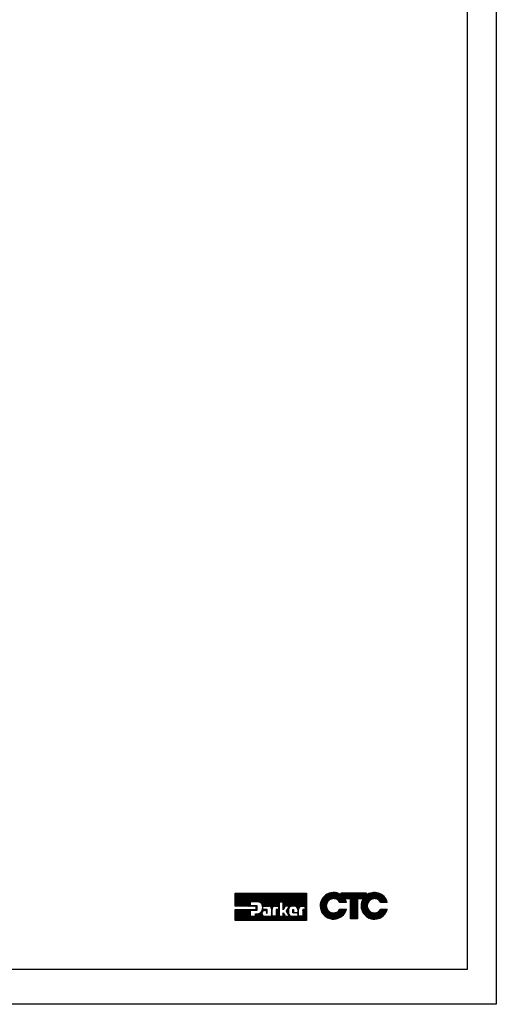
# Model space of a CAD drawing. Extents: x 4 to 74.2, y -80.9 to 9.5.
# Tile 10 of 50: x 64.8 to 74.2, y -80.9 to -61.5. Entities that reach past the tile are written whole.
import ezdxf

# ---------------------------------------------------------------- set-up
doc = ezdxf.new("R2010")
doc.units = 0
doc.header["$LTSCALE"] = 1.87
doc.header["$MEASUREMENT"] = 0
doc.layers.get('0').update_dxf_attribs({"linetype": 'CONTINUOUS'})
doc.layers.add('prod', color=6, linetype='CONTINUOUS')
doc.layers.add('UNIT', color=7, linetype='CONTINUOUS')

msp = doc.modelspace()

# ---------------------------------------------------------------- linework, layer by layer
at = {"linetype": 'Continuous'}
for p, q in [((73.68, -80.228), (73.68, -52.189)), ((39.68, -80.228), (73.68, -80.228))]:
    msp.add_line(p, q, dxfattribs=at)
at = {"layer": 'prod', "flags": 128}
msp.add_lwpolyline([(4.047, 9.547), (74.248, 9.547), (74.248, -80.919), (4.047, -80.919)], close=True, dxfattribs=at)
at = {"layer": 'UNIT'}
for p, q in [((69.088, -78.981), (69.343, -78.726)), ((69.088, -78.971), (69.333, -78.726)), ((69.088, -78.962), (69.324, -78.726)), ((69.088, -78.952), (69.314, -78.726)), ((69.088, -78.943), (69.305, -78.726)), ((69.088, -78.933), (69.295, -78.726)), ((69.088, -78.923), (69.285, -78.726)), ((69.088, -78.914), (69.276, -78.726)), ((69.088, -78.904), (69.266, -78.726)), ((69.088, -78.895), (69.257, -78.726)), ((69.088, -78.885), (69.247, -78.726)), ((69.088, -78.876), (69.238, -78.726)), ((69.088, -78.866), (69.228, -78.726)), ((69.088, -78.856), (69.218, -78.726)), ((69.088, -78.847), (69.209, -78.726)), ((69.088, -78.837), (69.199, -78.726)), ((69.088, -78.828), (69.19, -78.726)), ((69.088, -78.818), (69.18, -78.726)), ((69.088, -78.808), (69.171, -78.726)), ((69.088, -78.799), (69.161, -78.726)), ((69.088, -78.789), (69.151, -78.726)), ((69.088, -78.78), (69.142, -78.726)), ((69.088, -78.77), (69.132, -78.726)), ((69.088, -78.761), (69.123, -78.726)), ((69.088, -78.751), (69.113, -78.726)), ((69.088, -78.741), (69.104, -78.726)), ((69.088, -78.732), (69.094, -78.726)), ((69.088, -78.985), (69.088, -78.726)), ((69.088, -78.726), (70.501, -78.726)), ((69.093, -78.985), (69.353, -78.726)), ((69.102, -78.985), (69.362, -78.726)), ((69.112, -78.985), (69.372, -78.726)), ((69.121, -78.985), (69.381, -78.726)), ((69.131, -78.985), (69.391, -78.726)), ((69.141, -78.985), (69.4, -78.726)), ((69.15, -78.985), (69.41, -78.726)), ((69.16, -78.985), (69.42, -78.726)), ((69.169, -78.985), (69.429, -78.726)), ((69.179, -78.985), (69.439, -78.726)), ((69.188, -78.985), (69.448, -78.726)), ((69.198, -78.985), (69.458, -78.726)), ((69.208, -78.985), (69.467, -78.726)), ((69.217, -78.985), (69.477, -78.726)), ((69.227, -78.985), (69.487, -78.726)), ((69.236, -78.985), (69.496, -78.726)), ((69.246, -78.985), (69.506, -78.726)), ((69.256, -78.985), (69.515, -78.726)), ((69.265, -78.985), (69.525, -78.726)), ((69.275, -78.985), (69.534, -78.726)), ((69.284, -78.985), (69.544, -78.726)), ((69.294, -78.985), (69.554, -78.726)), ((69.39, -78.899), (69.563, -78.726)), ((69.4, -78.899), (69.573, -78.726)), ((69.409, -78.899), (69.582, -78.726)), ((69.419, -78.899), (69.592, -78.726)), ((69.428, -78.899), (69.601, -78.726)), ((69.438, -78.899), (69.611, -78.726)), ((69.447, -78.899), (69.621, -78.726)), ((69.457, -78.899), (69.63, -78.726)), ((69.467, -78.899), (69.64, -78.726)), ((69.476, -78.899), (69.649, -78.726)), ((69.486, -78.899), (69.659, -78.726)), ((69.495, -78.899), (69.668, -78.726)), ((69.505, -78.899), (69.678, -78.726)), ((69.514, -78.899), (69.688, -78.726)), ((69.524, -78.899), (69.697, -78.726)), ((69.534, -78.899), (69.707, -78.726)), ((69.542, -78.9), (69.716, -78.726)), ((69.551, -78.901), (69.726, -78.726)), ((69.559, -78.902), (69.735, -78.726)), ((69.566, -78.904), (69.745, -78.726)), ((69.573, -78.907), (69.755, -78.726)), ((69.579, -78.91), (69.764, -78.726)), ((69.586, -78.913), (69.774, -78.726)), ((69.591, -78.918), (69.783, -78.726)), ((69.596, -78.922), (69.793, -78.726)), ((69.601, -78.927), (69.802, -78.726)), ((69.607, -78.931), (69.812, -78.726)), ((69.61, -78.937), (69.822, -78.726)), ((69.614, -78.943), (69.831, -78.726)), ((69.618, -78.949), (69.841, -78.726)), ((69.621, -78.955), (69.85, -78.726)), ((69.624, -78.962), (69.86, -78.726)), ((69.626, -78.969), (69.87, -78.726)), ((69.628, -78.977), (69.879, -78.726)), ((69.63, -78.984), (69.889, -78.726)), ((69.632, -78.992), (69.898, -78.726)), ((69.648, -78.985), (69.908, -78.726)), ((69.658, -78.985), (69.917, -78.726)), ((69.667, -78.985), (69.927, -78.726)), ((69.677, -78.985), (69.937, -78.726)), ((69.686, -78.985), (69.946, -78.726)), ((69.696, -78.985), (69.956, -78.726)), ((69.706, -78.985), (69.965, -78.726)), ((69.715, -78.985), (69.975, -78.726)), ((69.725, -78.985), (69.984, -78.726)), ((69.734, -78.985), (69.994, -78.726)), ((69.744, -78.985), (70.004, -78.726)), ((69.753, -78.985), (70.013, -78.726)), ((69.761, -78.987), (70.023, -78.726)), ((69.769, -78.989), (70.032, -78.726)), ((69.776, -78.991), (70.042, -78.726)), ((69.782, -78.995), (70.051, -78.726)), ((69.788, -78.999), (70.061, -78.726)), ((69.793, -79.004), (70.071, -78.726)), ((69.796, -79.009), (70.08, -78.726)), ((69.8, -79.015), (70.09, -78.726)), ((69.803, -79.022), (70.099, -78.726)), ((69.804, -79.03), (70.109, -78.726)), ((69.855, -78.989), (70.118, -78.726)), ((69.867, -78.987), (70.128, -78.726)), ((69.962, -78.902), (70.138, -78.726)), ((69.971, -78.902), (70.147, -78.726)), ((69.981, -78.902), (70.157, -78.726)), ((69.99, -78.902), (70.166, -78.726)), ((70, -78.902), (70.176, -78.726)), ((70.009, -78.902), (70.185, -78.726)), ((70.019, -78.902), (70.195, -78.726)), ((70.029, -78.902), (70.205, -78.726)), ((70.038, -78.902), (70.214, -78.726)), ((70.039, -79.015), (70.329, -78.726)), ((70.039, -79.006), (70.32, -78.726)), ((70.039, -78.996), (70.31, -78.726)), ((70.039, -78.987), (70.3, -78.726)), ((70.039, -78.977), (70.291, -78.726)), ((70.039, -78.968), (70.281, -78.726)), ((70.039, -78.958), (70.272, -78.726)), ((70.039, -78.948), (70.262, -78.726)), ((70.039, -78.939), (70.252, -78.726)), ((70.039, -78.929), (70.243, -78.726)), ((70.039, -78.92), (70.233, -78.726)), ((70.039, -78.91), (70.224, -78.726)), ((70.079, -78.985), (70.339, -78.726)), ((70.088, -78.985), (70.348, -78.726)), ((70.098, -78.985), (70.358, -78.726)), ((70.108, -78.985), (70.367, -78.726)), ((70.117, -78.985), (70.377, -78.726)), ((70.127, -78.985), (70.387, -78.726)), ((70.136, -78.985), (70.396, -78.726)), ((70.137, -79.023), (70.434, -78.726)), ((70.146, -78.985), (70.406, -78.726)), ((70.152, -78.999), (70.425, -78.726)), ((70.156, -78.985), (70.415, -78.726)), ((70.178, -78.992), (70.444, -78.726)), ((70.192, -78.987), (70.454, -78.726)), ((70.204, -78.984), (70.463, -78.726)), ((70.215, -78.984), (70.473, -78.726)), ((70.224, -78.984), (70.482, -78.726)), ((70.234, -78.984), (70.492, -78.726)), ((70.244, -78.984), (70.501, -78.726)), ((70.253, -78.984), (70.501, -78.735)), ((70.263, -78.984), (70.501, -78.745)), ((70.271, -78.985), (70.501, -78.754)), ((70.279, -78.987), (70.501, -78.764)), ((70.287, -78.988), (70.501, -78.774)), ((70.292, -78.992), (70.501, -78.783)), ((70.298, -78.996), (70.501, -78.793)), ((70.304, -79), (70.501, -78.802)), ((70.309, -79.004), (70.501, -78.812)), ((70.313, -79.01), (70.501, -78.821)), ((70.317, -79.015), (70.501, -78.831)), ((70.321, -79.021), (70.501, -78.841)), ((70.324, -79.028), (70.501, -78.85)), ((70.325, -79.036), (70.501, -78.86)), ((70.381, -78.99), (70.501, -78.869)), ((70.393, -78.988), (70.501, -78.879)), ((70.501, -78.726), (70.501, -79.268)), ((70.77, -78.997), (71.054, -78.713)), ((70.77, -78.99), (71.047, -78.713)), ((70.77, -78.983), (71.04, -78.713)), ((70.77, -78.977), (71.033, -78.713)), ((70.77, -78.97), (71.027, -78.713)), ((70.77, -78.963), (71.02, -78.713)), ((70.77, -78.957), (71.013, -78.713)), ((70.771, -79.003), (71.059, -78.714)), ((70.771, -78.949), (71.006, -78.714)), ((70.772, -79.008), (71.065, -78.715)), ((70.772, -78.941), (70.998, -78.715)), ((70.773, -79.014), (71.071, -78.716)), ((70.773, -78.933), (70.99, -78.717)), ((70.774, -79.02), (71.076, -78.717)), ((70.775, -79.025), (71.082, -78.718)), ((70.775, -78.925), (70.982, -78.718)), ((70.776, -78.917), (70.974, -78.72)), ((70.776, -79.031), (70.933, -78.874)), ((70.778, -78.909), (70.965, -78.721)), ((70.781, -78.899), (70.956, -78.724)), ((70.785, -78.888), (70.945, -78.728)), ((70.789, -78.878), (70.934, -78.732)), ((70.792, -78.867), (70.924, -78.736)), ((70.8, -78.853), (70.91, -78.743)), ((70.809, -78.837), (70.894, -78.753)), ((70.824, -78.816), (70.873, -78.766)), ((70.935, -78.872), (71.088, -78.719)), ((70.961, -78.853), (71.094, -78.72)), ((70.973, -78.847), (71.099, -78.721)), ((70.985, -78.842), (71.104, -78.723)), ((70.995, -78.839), (71.109, -78.725)), ((71.003, -78.837), (71.114, -78.726)), ((71.011, -78.836), (71.119, -78.728)), ((71.02, -78.834), (71.124, -78.73)), ((71.026, -78.834), (71.129, -78.732)), ((71.033, -78.834), (71.134, -78.734)), ((71.039, -78.835), (71.139, -78.735)), ((71.046, -78.835), (71.143, -78.737)), ((71.052, -78.835), (71.148, -78.74)), ((71.058, -78.836), (71.152, -78.742)), ((71.063, -78.838), (71.156, -78.745)), ((71.068, -78.839), (71.16, -78.747)), ((71.073, -78.841), (71.165, -78.75)), ((71.079, -78.842), (71.169, -78.752)), ((71.084, -78.844), (71.173, -78.754)), ((71.089, -78.846), (71.177, -78.757)), ((71.093, -78.848), (71.182, -78.759)), ((71.097, -78.851), (71.23, -78.718)), ((71.101, -78.853), (71.237, -78.718)), ((71.106, -78.855), (71.243, -78.718)), ((71.11, -78.858), (71.25, -78.718)), ((71.114, -78.86), (71.257, -78.718)), ((71.118, -78.863), (71.263, -78.718)), ((71.121, -78.866), (71.27, -78.718)), ((71.125, -78.87), (71.277, -78.718)), ((71.128, -78.873), (71.284, -78.718)), ((71.132, -78.876), (71.29, -78.718)), ((71.135, -78.879), (71.297, -78.718)), ((71.139, -78.882), (71.304, -78.718)), ((71.142, -78.886), (71.31, -78.718)), ((71.144, -78.89), (71.317, -78.718)), ((71.147, -78.894), (71.324, -78.718)), ((71.15, -78.898), (71.33, -78.718)), ((71.152, -78.902), (71.337, -78.718)), ((71.155, -78.906), (71.344, -78.718)), ((71.159, -78.909), (71.351, -78.718)), ((71.166, -78.909), (71.357, -78.718)), ((71.173, -78.909), (71.364, -78.718)), ((71.179, -78.909), (71.371, -78.718)), ((71.182, -78.719), (71.183, -78.718)), ((71.182, -78.726), (71.19, -78.718)), ((71.182, -78.759), (71.223, -78.718)), ((71.182, -78.752), (71.217, -78.718)), ((71.182, -78.746), (71.21, -78.718)), ((71.182, -78.739), (71.203, -78.718)), ((71.182, -78.732), (71.197, -78.718)), ((71.182, -78.759), (71.182, -78.718)), ((71.182, -78.718), (71.675, -78.718)), ((71.186, -78.909), (71.377, -78.718)), ((71.193, -78.909), (71.259, -78.843)), ((71.199, -78.909), (71.261, -78.847)), ((71.206, -78.909), (71.263, -78.852)), ((71.213, -78.909), (71.266, -78.856)), ((71.219, -78.909), (71.268, -78.86)), ((71.226, -78.909), (71.27, -78.865)), ((71.233, -78.909), (71.272, -78.87)), ((71.239, -78.909), (71.274, -78.874)), ((71.246, -78.909), (71.276, -78.879)), ((71.365, -78.841), (71.258, -78.841)), ((71.26, -78.841), (71.384, -78.718)), ((71.267, -78.841), (71.391, -78.718)), ((71.274, -78.841), (71.397, -78.718)), ((71.28, -78.841), (71.404, -78.718)), ((71.287, -78.841), (71.411, -78.718)), ((71.294, -78.841), (71.417, -78.718)), ((71.3, -78.841), (71.424, -78.718)), ((71.307, -78.841), (71.431, -78.718)), ((71.314, -78.841), (71.438, -78.718)), ((71.32, -78.841), (71.444, -78.718)), ((71.327, -78.841), (71.451, -78.718)), ((71.334, -78.841), (71.458, -78.718)), ((71.34, -78.841), (71.464, -78.718)), ((71.347, -78.841), (71.471, -78.718)), ((71.354, -78.841), (71.478, -78.718)), ((71.361, -78.841), (71.484, -78.718)), ((71.365, -78.985), (71.632, -78.718)), ((71.365, -78.978), (71.625, -78.718)), ((71.365, -78.971), (71.618, -78.718)), ((71.365, -78.965), (71.612, -78.718)), ((71.365, -78.958), (71.605, -78.718)), ((71.365, -78.951), (71.598, -78.718)), ((71.365, -78.945), (71.592, -78.718)), ((71.365, -78.938), (71.585, -78.718)), ((71.365, -78.931), (71.578, -78.718)), ((71.365, -78.924), (71.571, -78.718)), ((71.365, -78.918), (71.565, -78.718)), ((71.365, -78.911), (71.558, -78.718)), ((71.365, -78.904), (71.551, -78.718)), ((71.365, -78.898), (71.545, -78.718)), ((71.365, -78.891), (71.538, -78.718)), ((71.365, -78.884), (71.531, -78.718)), ((71.365, -78.878), (71.525, -78.718)), ((71.365, -78.871), (71.518, -78.718)), ((71.365, -78.864), (71.511, -78.718)), ((71.365, -78.857), (71.505, -78.718)), ((71.365, -78.851), (71.498, -78.718)), ((71.365, -78.844), (71.491, -78.718)), ((71.365, -79.233), (71.365, -78.841)), ((71.365, -78.991), (71.508, -78.848)), ((71.365, -78.998), (71.508, -78.855)), ((71.365, -79.005), (71.508, -78.861)), ((71.365, -79.011), (71.508, -78.868)), ((71.365, -79.018), (71.508, -78.875)), ((71.365, -79.025), (71.508, -78.881)), ((71.508, -78.841), (71.508, -79.233)), ((71.614, -78.841), (71.508, -78.841)), ((71.515, -78.841), (71.638, -78.718)), ((71.521, -78.841), (71.645, -78.718)), ((71.528, -78.841), (71.652, -78.718)), ((71.535, -78.841), (71.659, -78.718)), ((71.541, -78.841), (71.665, -78.718)), ((71.548, -78.841), (71.672, -78.718)), ((71.555, -78.841), (71.675, -78.722)), ((71.561, -78.841), (71.675, -78.728)), ((71.568, -78.841), (71.675, -78.735)), ((71.575, -78.841), (71.675, -78.742)), ((71.577, -78.973), (71.838, -78.712)), ((71.578, -78.985), (71.85, -78.713)), ((71.578, -78.979), (71.844, -78.713)), ((71.578, -78.966), (71.831, -78.713)), ((71.578, -78.958), (71.823, -78.714)), ((71.579, -78.998), (71.863, -78.714)), ((71.579, -78.992), (71.857, -78.714)), ((71.579, -78.951), (71.816, -78.714)), ((71.579, -79.004), (71.869, -78.715)), ((71.58, -79.01), (71.875, -78.715)), ((71.58, -78.943), (71.808, -78.715)), ((71.581, -79.016), (71.881, -78.716)), ((71.581, -78.936), (71.801, -78.716)), ((71.582, -79.022), (71.887, -78.717)), ((71.582, -78.928), (71.793, -78.717)), ((71.582, -78.841), (71.675, -78.748)), ((71.583, -79.027), (71.892, -78.718)), ((71.584, -78.92), (71.784, -78.719)), ((71.586, -78.91), (71.775, -78.721)), ((71.588, -78.841), (71.675, -78.755)), ((71.589, -78.901), (71.766, -78.724)), ((71.591, -78.892), (71.757, -78.726)), ((71.594, -78.882), (71.747, -78.73)), ((71.595, -78.841), (71.675, -78.762)), ((71.6, -78.87), (71.734, -78.735)), ((71.602, -78.841), (71.675, -78.769)), ((71.606, -78.857), (71.722, -78.741)), ((71.608, -78.841), (71.688, -78.762)), ((71.613, -78.844), (71.709, -78.748)), ((71.675, -78.718), (71.675, -78.771)), ((71.751, -78.866), (71.898, -78.72)), ((71.773, -78.851), (71.903, -78.721)), ((71.785, -78.846), (71.908, -78.722)), ((71.797, -78.84), (71.914, -78.724)), ((71.805, -78.839), (71.919, -78.725)), ((71.814, -78.837), (71.924, -78.726)), ((71.822, -78.835), (71.929, -78.728)), ((71.83, -78.834), (71.934, -78.73)), ((71.837, -78.834), (71.938, -78.732)), ((71.843, -78.834), (71.943, -78.734)), ((71.849, -78.835), (71.948, -78.736)), ((71.856, -78.835), (71.952, -78.738)), ((71.862, -78.835), (71.957, -78.74)), ((71.867, -78.837), (71.962, -78.742)), ((71.873, -78.838), (71.966, -78.745)), ((71.878, -78.84), (71.97, -78.748)), ((71.883, -78.841), (71.974, -78.75)), ((71.888, -78.843), (71.978, -78.753)), ((71.894, -78.844), (71.982, -78.755)), ((71.898, -78.846), (71.986, -78.758)), ((71.902, -78.849), (71.991, -78.761)), ((71.907, -78.851), (71.995, -78.763)), ((71.911, -78.854), (71.999, -78.766)), ((71.915, -78.856), (72.002, -78.769)), ((71.919, -78.858), (72.006, -78.772)), ((71.924, -78.861), (72.009, -78.775)), ((71.927, -78.864), (72.013, -78.778)), ((71.931, -78.867), (72.016, -78.782)), ((71.934, -78.871), (72.02, -78.785)), ((71.938, -78.874), (72.023, -78.788)), ((71.941, -78.877), (72.027, -78.791)), ((71.945, -78.88), (72.03, -78.794)), ((71.948, -78.884), (72.034, -78.798)), ((71.95, -78.888), (72.037, -78.802)), ((71.953, -78.892), (72.04, -78.805)), ((71.956, -78.896), (72.042, -78.809)), ((71.959, -78.9), (72.045, -78.813)), ((71.961, -78.903), (72.048, -78.816)), ((71.964, -78.907), (72.051, -78.82)), ((71.969, -78.909), (72.054, -78.824)), ((71.976, -78.909), (72.057, -78.828)), ((71.983, -78.909), (72.06, -78.832)), ((71.989, -78.909), (72.062, -78.836)), ((71.996, -78.909), (72.065, -78.84)), ((72.003, -78.909), (72.067, -78.845)), ((72.009, -78.909), (72.069, -78.849)), ((72.016, -78.909), (72.072, -78.853)), ((72.023, -78.909), (72.074, -78.858)), ((72.03, -78.909), (72.077, -78.862)), ((72.036, -78.909), (72.079, -78.866)), ((72.043, -78.909), (72.081, -78.871)), ((72.05, -78.909), (72.083, -78.876)), ((72.056, -78.909), (72.084, -78.881)), ((69.502, -78.985), (69.088, -78.985)), ((69.088, -79.268), (69.307, -79.048)), ((69.088, -79.258), (69.298, -79.048)), ((69.088, -79.249), (69.288, -79.048)), ((69.088, -79.239), (69.279, -79.048)), ((69.088, -79.23), (69.269, -79.048)), ((69.088, -79.22), (69.259, -79.048)), ((69.088, -79.211), (69.25, -79.048)), ((69.088, -79.201), (69.24, -79.048)), ((69.088, -79.191), (69.231, -79.048)), ((69.088, -79.182), (69.221, -79.048)), ((69.088, -79.172), (69.212, -79.048)), ((69.088, -79.163), (69.202, -79.048)), ((69.088, -79.153), (69.192, -79.048)), ((69.088, -79.144), (69.183, -79.048)), ((69.088, -79.134), (69.173, -79.048)), ((69.088, -79.124), (69.164, -79.048)), ((69.088, -79.115), (69.154, -79.048)), ((69.088, -79.105), (69.145, -79.048)), ((69.088, -79.096), (69.135, -79.048)), ((69.088, -79.086), (69.125, -79.048)), ((69.088, -79.077), (69.116, -79.048)), ((69.088, -79.067), (69.106, -79.048)), ((69.088, -79.057), (69.097, -79.048)), ((69.088, -79.268), (69.088, -79.048)), ((69.088, -79.048), (69.502, -79.048)), ((69.098, -79.268), (69.317, -79.048)), ((69.107, -79.268), (69.326, -79.048)), ((69.117, -79.268), (69.336, -79.048)), ((69.126, -79.268), (69.346, -79.048)), ((69.136, -79.268), (69.355, -79.048)), ((69.146, -79.268), (69.365, -79.048)), ((69.155, -79.268), (69.374, -79.048)), ((69.165, -79.268), (69.384, -79.048)), ((69.174, -79.268), (69.394, -79.048)), ((69.184, -79.268), (69.384, -79.067)), ((69.303, -78.985), (69.384, -78.905)), ((69.313, -78.985), (69.384, -78.914)), ((69.323, -78.985), (69.384, -78.924)), ((69.332, -78.985), (69.384, -78.933)), ((69.342, -78.985), (69.384, -78.943)), ((69.351, -78.985), (69.384, -78.952)), ((69.361, -78.985), (69.384, -78.962)), ((69.37, -78.985), (69.386, -78.969)), ((69.38, -78.985), (69.396, -78.969)), ((69.384, -78.899), (69.384, -78.969)), ((69.536, -78.899), (69.384, -78.899)), ((69.384, -78.969), (69.517, -78.969)), ((69.384, -79.065), (69.384, -79.183)), ((69.517, -79.065), (69.384, -79.065)), ((69.386, -79.065), (69.403, -79.048)), ((69.39, -78.985), (69.406, -78.969)), ((69.396, -79.065), (69.413, -79.048)), ((69.399, -78.985), (69.415, -78.969)), ((69.405, -79.065), (69.422, -79.048)), ((69.409, -78.985), (69.425, -78.969)), ((69.415, -79.065), (69.432, -79.048)), ((69.418, -78.985), (69.434, -78.969)), ((69.424, -79.065), (69.441, -79.048)), ((69.428, -78.985), (69.444, -78.969)), ((69.434, -79.065), (69.451, -79.048)), ((69.437, -78.985), (69.453, -78.969)), ((69.442, -79.268), (69.66, -79.05)), ((69.444, -79.065), (69.461, -79.048)), ((69.447, -78.985), (69.463, -78.969)), ((69.453, -79.065), (69.47, -79.048)), ((69.457, -78.985), (69.473, -78.969)), ((69.463, -79.065), (69.48, -79.048)), ((69.466, -78.985), (69.482, -78.969)), ((69.472, -79.065), (69.489, -79.048)), ((69.476, -78.985), (69.492, -78.969)), ((69.482, -79.065), (69.499, -79.048)), ((69.485, -78.985), (69.501, -78.969)), ((69.491, -79.065), (69.517, -79.04)), ((69.495, -78.985), (69.511, -78.969)), ((69.501, -79.065), (69.517, -79.05)), ((69.502, -78.988), (69.517, -78.973)), ((69.502, -78.998), (69.517, -78.983)), ((69.502, -79.048), (69.502, -78.985)), ((69.502, -79.007), (69.517, -78.992)), ((69.502, -79.017), (69.517, -79.002)), ((69.502, -79.026), (69.517, -79.011)), ((69.502, -79.036), (69.517, -79.021)), ((69.502, -79.045), (69.517, -79.03)), ((69.511, -79.065), (69.517, -79.059)), ((69.517, -78.969), (69.517, -79.065)), ((69.614, -79.087), (69.65, -79.05)), ((69.624, -79.067), (69.641, -79.05)), ((69.628, -79.053), (69.639, -79.042)), ((69.631, -79.041), (69.639, -79.033)), ((69.633, -79.001), (69.639, -78.994)), ((69.633, -79.01), (69.639, -79.004)), ((69.633, -79.019), (69.639, -79.013)), ((69.633, -79.029), (69.639, -79.023)), ((69.639, -79.05), (69.639, -78.985)), ((69.639, -78.985), (69.754, -78.985)), ((69.724, -79.05), (69.639, -79.05)), ((69.649, -79.07), (69.669, -79.05)), ((69.661, -79.068), (69.679, -79.05)), ((69.673, -79.065), (69.688, -79.05)), ((69.673, -79.065), (69.71, -79.065)), ((69.683, -79.065), (69.698, -79.05)), ((69.693, -79.065), (69.708, -79.05)), ((69.702, -79.065), (69.717, -79.05)), ((69.71, -79.067), (69.724, -79.053)), ((69.71, -79.077), (69.724, -79.063)), ((69.71, -79.065), (69.71, -79.123)), ((69.71, -79.086), (69.724, -79.072)), ((69.724, -79.123), (69.724, -79.05)), ((69.806, -79.038), (69.824, -79.02)), ((69.806, -79.048), (69.821, -79.032)), ((69.806, -79.038), (69.806, -79.182)), ((69.806, -79.057), (69.82, -79.043)), ((69.806, -79.067), (69.82, -79.053)), ((69.806, -79.077), (69.82, -79.062)), ((69.806, -79.086), (69.82, -79.072)), ((69.82, -79.183), (69.82, -79.039)), ((69.873, -78.985), (69.948, -78.985)), ((69.878, -78.985), (69.959, -78.904)), ((69.887, -78.985), (69.959, -78.914)), ((69.897, -78.985), (69.959, -78.923)), ((69.902, -79.105), (69.959, -79.048)), ((69.902, -79.057), (69.909, -79.05)), ((69.902, -79.086), (69.937, -79.05)), ((69.902, -79.067), (69.918, -79.05)), ((69.902, -79.095), (69.947, -79.05)), ((69.902, -79.076), (69.928, -79.05)), ((69.902, -79.05), (69.902, -79.183)), ((69.948, -79.05), (69.902, -79.05)), ((69.902, -79.115), (69.959, -79.057)), ((69.902, -79.124), (69.959, -79.067)), ((69.902, -79.134), (69.959, -79.076)), ((69.907, -78.985), (69.959, -78.933)), ((69.916, -78.985), (69.959, -78.942)), ((69.926, -78.985), (69.959, -78.952)), ((69.935, -78.985), (69.959, -78.961)), ((69.945, -78.985), (69.959, -78.971)), ((69.948, -78.992), (69.959, -78.981)), ((69.948, -78.985), (69.948, -79.05)), ((69.948, -79.001), (69.959, -78.99)), ((69.948, -79.011), (69.959, -79)), ((69.948, -79.021), (69.959, -79.009)), ((69.948, -79.03), (69.959, -79.019)), ((69.948, -79.04), (69.959, -79.028)), ((69.948, -79.049), (69.959, -79.038)), ((69.959, -78.902), (69.959, -79.183)), ((70.039, -78.902), (69.959, -78.902)), ((70.039, -79.053), (70.039, -78.902)), ((70.075, -78.985), (70.039, -79.053)), ((70.039, -79.025), (70.071, -78.994)), ((70.039, -79.035), (70.06, -79.014)), ((70.039, -79.044), (70.049, -79.034)), ((70.16, -78.985), (70.075, -78.985)), ((70.101, -79.082), (70.16, -78.985)), ((70.103, -79.085), (70.143, -79.045)), ((70.107, -79.091), (70.143, -79.056)), ((70.108, -79.071), (70.146, -79.034)), ((70.111, -79.097), (70.143, -79.065)), ((70.114, -79.103), (70.143, -79.075)), ((70.123, -79.047), (70.152, -79.018)), ((70.143, -79.049), (70.143, -79.113)), ((70.262, -78.984), (70.222, -78.984)), ((70.231, -79.053), (70.239, -79.046)), ((70.231, -79.116), (70.231, -79.046)), ((70.231, -79.046), (70.244, -79.046)), ((70.231, -79.063), (70.244, -79.05)), ((70.231, -79.072), (70.244, -79.059)), ((70.231, -79.082), (70.244, -79.069)), ((70.244, -79.046), (70.244, -79.107)), ((70.327, -79.044), (70.347, -79.024)), ((70.328, -79.052), (70.344, -79.036)), ((70.328, -79.062), (70.342, -79.048)), ((70.328, -79.05), (70.328, -79.107)), ((70.328, -79.071), (70.342, -79.057)), ((70.328, -79.081), (70.342, -79.067)), ((70.328, -79.09), (70.342, -79.076)), ((70.342, -79.183), (70.342, -79.047)), ((70.403, -78.985), (70.47, -78.985)), ((70.404, -78.985), (70.501, -78.889)), ((70.414, -78.985), (70.501, -78.898)), ((70.424, -78.985), (70.501, -78.908)), ((70.425, -79.099), (70.501, -79.023)), ((70.425, -79.108), (70.501, -79.032)), ((70.425, -79.118), (70.501, -79.042)), ((70.425, -79.051), (70.426, -79.05)), ((70.425, -79.06), (70.435, -79.05)), ((70.425, -79.089), (70.464, -79.05)), ((70.425, -79.08), (70.454, -79.05)), ((70.425, -79.07), (70.445, -79.05)), ((70.425, -79.05), (70.425, -79.183)), ((70.47, -79.05), (70.425, -79.05)), ((70.425, -79.127), (70.501, -79.051)), ((70.425, -79.137), (70.501, -79.061)), ((70.425, -79.147), (70.501, -79.07)), ((70.433, -78.985), (70.501, -78.917)), ((70.443, -78.985), (70.501, -78.927)), ((70.452, -78.985), (70.501, -78.936)), ((70.462, -78.985), (70.501, -78.946)), ((70.47, -78.987), (70.501, -78.956)), ((70.47, -78.996), (70.501, -78.965)), ((70.47, -79.006), (70.501, -78.975)), ((70.47, -79.015), (70.501, -78.984)), ((70.47, -78.985), (70.47, -79.05)), ((70.47, -79.025), (70.501, -78.994)), ((70.47, -79.034), (70.501, -79.003)), ((70.47, -79.044), (70.501, -79.013)), ((70.777, -79.037), (70.911, -78.903)), ((70.778, -79.042), (70.904, -78.917)), ((70.78, -79.048), (70.898, -78.929)), ((70.781, -79.052), (70.896, -78.938)), ((70.783, -79.057), (70.894, -78.946)), ((70.785, -79.062), (70.892, -78.955)), ((70.787, -79.067), (70.891, -78.963)), ((70.789, -79.072), (70.891, -78.969)), ((70.79, -79.077), (70.891, -78.976)), ((70.792, -79.082), (70.891, -78.983)), ((70.794, -79.087), (70.891, -78.989)), ((70.796, -79.091), (70.892, -78.995)), ((70.799, -79.095), (70.893, -79.001)), ((70.801, -79.099), (70.895, -79.006)), ((70.804, -79.104), (70.896, -79.012)), ((70.806, -79.108), (70.897, -79.017)), ((70.809, -79.112), (70.898, -79.022)), ((70.811, -79.116), (70.901, -79.027)), ((70.814, -79.121), (70.903, -79.031)), ((70.816, -79.125), (70.905, -79.036)), ((70.819, -79.129), (70.907, -79.04)), ((70.822, -79.132), (70.909, -79.045)), ((70.825, -79.136), (70.912, -79.049)), ((70.828, -79.14), (70.914, -79.054)), ((70.831, -79.143), (70.917, -79.057)), ((70.834, -79.147), (70.92, -79.061)), ((70.837, -79.15), (70.923, -79.065)), ((70.84, -79.154), (70.926, -79.068)), ((70.843, -79.158), (70.929, -79.072)), ((70.847, -79.161), (70.932, -79.076)), ((70.977, -79.231), (71.167, -79.041)), ((70.983, -79.232), (71.174, -79.041)), ((70.989, -79.233), (71.181, -79.041)), ((70.994, -79.234), (71.188, -79.041)), ((71, -79.235), (71.194, -79.041)), ((71.006, -79.236), (71.201, -79.041)), ((71.012, -79.237), (71.208, -79.041)), ((71.019, -79.237), (71.214, -79.041)), ((71.025, -79.237), (71.221, -79.041)), ((71.032, -79.237), (71.228, -79.041)), ((71.039, -79.237), (71.234, -79.041)), ((71.046, -79.237), (71.241, -79.041)), ((71.052, -79.237), (71.248, -79.041)), ((71.06, -79.236), (71.255, -79.041)), ((71.068, -79.235), (71.261, -79.041)), ((71.076, -79.233), (71.268, -79.041)), ((71.084, -79.232), (71.275, -79.041)), ((71.092, -79.23), (71.281, -79.041)), ((71.101, -79.229), (71.285, -79.044)), ((71.111, -79.225), (71.281, -79.054)), ((71.122, -79.221), (71.278, -79.065)), ((71.132, -79.217), (71.274, -79.075)), ((71.149, -79.053), (71.161, -79.041)), ((71.286, -78.909), (71.157, -78.909)), ((71.157, -79.041), (71.286, -79.041)), ((71.253, -78.909), (71.278, -78.884)), ((71.26, -78.909), (71.28, -78.889)), ((71.266, -78.909), (71.281, -78.894)), ((71.273, -78.909), (71.283, -78.899)), ((71.28, -78.909), (71.285, -78.904)), ((71.365, -79.032), (71.508, -78.888)), ((71.365, -79.038), (71.508, -78.895)), ((71.365, -79.045), (71.508, -78.901)), ((71.365, -79.052), (71.508, -78.908)), ((71.365, -79.058), (71.508, -78.915)), ((71.365, -79.065), (71.508, -78.922)), ((71.365, -79.072), (71.508, -78.928)), ((71.365, -79.078), (71.508, -78.935)), ((71.365, -79.085), (71.508, -78.942)), ((71.365, -79.092), (71.508, -78.948)), ((71.365, -79.099), (71.508, -78.955)), ((71.365, -79.105), (71.508, -78.962)), ((71.365, -79.112), (71.508, -78.968)), ((71.365, -79.119), (71.508, -78.975)), ((71.365, -79.125), (71.508, -78.982)), ((71.365, -79.132), (71.508, -78.988)), ((71.365, -79.139), (71.508, -78.995)), ((71.365, -79.145), (71.508, -79.002)), ((71.365, -79.152), (71.508, -79.009)), ((71.365, -79.159), (71.508, -79.015)), ((71.365, -79.165), (71.508, -79.022)), ((71.365, -79.172), (71.508, -79.029)), ((71.365, -79.179), (71.508, -79.035)), ((71.365, -79.186), (71.508, -79.042)), ((71.365, -79.192), (71.508, -79.049)), ((71.365, -79.199), (71.508, -79.055)), ((71.365, -79.206), (71.508, -79.062)), ((71.365, -79.212), (71.508, -79.069)), ((71.365, -79.219), (71.508, -79.076)), ((71.585, -79.033), (71.731, -78.886)), ((71.586, -79.038), (71.717, -78.907)), ((71.587, -79.043), (71.71, -78.92)), ((71.588, -79.049), (71.706, -78.931)), ((71.59, -79.054), (71.704, -78.94)), ((71.591, -79.059), (71.702, -78.949)), ((71.593, -79.064), (71.7, -78.958)), ((71.595, -79.069), (71.699, -78.965)), ((71.597, -79.073), (71.699, -78.971)), ((71.599, -79.078), (71.699, -78.978)), ((71.601, -79.083), (71.699, -78.985)), ((71.603, -79.088), (71.699, -78.991)), ((71.605, -79.092), (71.701, -78.997)), ((71.607, -79.097), (71.702, -79.002)), ((71.61, -79.101), (71.703, -79.008)), ((71.612, -79.105), (71.704, -79.013)), ((71.615, -79.109), (71.706, -79.019)), ((71.618, -79.113), (71.707, -79.024)), ((71.62, -79.117), (71.709, -79.028)), ((71.623, -79.122), (71.712, -79.033)), ((71.625, -79.126), (71.714, -79.037)), ((71.628, -79.13), (71.716, -79.042)), ((71.631, -79.134), (71.718, -79.046)), ((71.634, -79.138), (71.72, -79.051)), ((71.637, -79.141), (71.723, -79.055)), ((71.64, -79.145), (71.726, -79.058)), ((71.643, -79.148), (71.729, -79.062)), ((71.646, -79.151), (71.732, -79.066)), ((71.65, -79.155), (71.735, -79.069)), ((71.653, -79.158), (71.738, -79.073)), ((71.787, -79.232), (71.978, -79.041)), ((71.793, -79.233), (71.984, -79.041)), ((71.799, -79.234), (71.991, -79.041)), ((71.804, -79.235), (71.998, -79.041)), ((71.81, -79.235), (72.004, -79.041)), ((71.816, -79.236), (72.011, -79.041)), ((71.822, -79.237), (72.018, -79.041)), ((71.828, -79.238), (72.024, -79.041)), ((71.835, -79.237), (72.031, -79.041)), ((71.842, -79.237), (72.038, -79.041)), ((71.849, -79.237), (72.045, -79.041)), ((71.856, -79.237), (72.051, -79.041)), ((71.863, -79.236), (72.058, -79.041)), ((71.87, -79.236), (72.065, -79.041)), ((71.878, -79.235), (72.071, -79.041)), ((71.886, -79.233), (72.078, -79.041)), ((71.895, -79.231), (72.085, -79.041)), ((71.903, -79.229), (72.091, -79.041)), ((71.912, -79.228), (72.092, -79.047)), ((71.922, -79.224), (72.089, -79.058)), ((71.933, -79.22), (72.085, -79.068)), ((71.953, -79.059), (71.971, -79.041)), ((72.094, -78.909), (71.965, -78.909)), ((71.965, -79.041), (72.094, -79.041)), ((72.063, -78.909), (72.086, -78.886)), ((72.07, -78.909), (72.088, -78.891)), ((72.076, -78.909), (72.09, -78.896)), ((72.083, -78.909), (72.091, -78.901)), ((72.09, -78.909), (72.093, -78.906)), ((70.501, -79.268), (69.088, -79.268)), ((69.193, -79.268), (69.384, -79.077)), ((69.203, -79.268), (69.384, -79.086)), ((69.213, -79.268), (69.384, -79.096)), ((69.222, -79.268), (69.384, -79.106)), ((69.232, -79.268), (69.384, -79.115)), ((69.241, -79.268), (69.384, -79.125)), ((69.251, -79.268), (69.384, -79.134)), ((69.26, -79.268), (69.384, -79.144)), ((69.27, -79.268), (69.384, -79.154)), ((69.28, -79.268), (69.384, -79.163)), ((69.289, -79.268), (69.384, -79.173)), ((69.299, -79.268), (69.384, -79.182)), ((69.308, -79.268), (69.393, -79.183)), ((69.318, -79.268), (69.403, -79.183)), ((69.327, -79.268), (69.412, -79.183)), ((69.337, -79.268), (69.422, -79.183)), ((69.347, -79.268), (69.431, -79.183)), ((69.356, -79.268), (69.441, -79.183)), ((69.366, -79.268), (69.45, -79.183)), ((69.375, -79.268), (69.46, -79.183)), ((69.384, -79.183), (69.492, -79.183)), ((69.385, -79.268), (69.47, -79.183)), ((69.394, -79.268), (69.479, -79.183)), ((69.404, -79.268), (69.489, -79.183)), ((69.414, -79.268), (69.554, -79.128)), ((69.423, -79.268), (69.566, -79.125)), ((69.433, -79.268), (69.587, -79.113)), ((69.452, -79.268), (69.621, -79.099)), ((69.461, -79.268), (69.616, -79.113)), ((69.471, -79.268), (69.615, -79.124)), ((69.481, -79.268), (69.615, -79.133)), ((69.49, -79.268), (69.617, -79.141)), ((69.492, -79.179), (69.541, -79.131)), ((69.492, -79.17), (69.53, -79.132)), ((69.492, -79.16), (69.52, -79.132)), ((69.492, -79.151), (69.511, -79.132)), ((69.492, -79.141), (69.501, -79.132)), ((69.492, -79.183), (69.492, -79.132)), ((69.492, -79.132), (69.526, -79.132)), ((69.5, -79.268), (69.62, -79.148)), ((69.509, -79.268), (69.622, -79.155)), ((69.519, -79.268), (69.627, -79.16)), ((69.526, -79.132), (69.538, -79.131)), ((69.528, -79.268), (69.632, -79.165)), ((69.538, -79.268), (69.636, -79.169)), ((69.548, -79.268), (69.642, -79.174)), ((69.557, -79.268), (69.648, -79.177)), ((69.567, -79.268), (69.655, -79.179)), ((69.576, -79.268), (69.662, -79.182)), ((69.586, -79.268), (69.671, -79.182)), ((69.596, -79.268), (69.681, -79.182)), ((69.605, -79.268), (69.691, -79.182)), ((69.615, -79.268), (69.7, -79.182)), ((69.624, -79.268), (69.71, -79.182)), ((69.634, -79.268), (69.719, -79.182)), ((69.643, -79.268), (69.729, -79.182)), ((69.653, -79.268), (69.738, -79.182)), ((69.663, -79.268), (69.748, -79.182)), ((69.663, -79.182), (69.806, -79.182)), ((69.672, -79.268), (69.758, -79.182)), ((69.682, -79.268), (69.767, -79.182)), ((69.691, -79.268), (69.777, -79.182)), ((69.701, -79.268), (69.786, -79.182)), ((69.71, -79.096), (69.724, -79.082)), ((69.71, -79.106), (69.724, -79.091)), ((69.71, -79.115), (69.724, -79.101)), ((69.71, -79.123), (69.724, -79.123)), ((69.71, -79.268), (69.796, -79.182)), ((69.712, -79.123), (69.724, -79.111)), ((69.72, -79.268), (69.805, -79.182)), ((69.721, -79.123), (69.724, -79.12)), ((69.73, -79.268), (69.82, -79.177)), ((69.739, -79.268), (69.824, -79.183)), ((69.749, -79.268), (69.833, -79.183)), ((69.758, -79.268), (69.843, -79.183)), ((69.768, -79.268), (69.853, -79.183)), ((69.777, -79.268), (69.862, -79.183)), ((69.787, -79.268), (69.872, -79.183)), ((69.797, -79.268), (69.881, -79.183)), ((69.806, -79.096), (69.82, -79.082)), ((69.806, -79.105), (69.82, -79.091)), ((69.806, -79.115), (69.82, -79.101)), ((69.806, -79.124), (69.82, -79.11)), ((69.806, -79.134), (69.82, -79.12)), ((69.806, -79.144), (69.82, -79.129)), ((69.806, -79.153), (69.82, -79.139)), ((69.806, -79.163), (69.82, -79.149)), ((69.806, -79.172), (69.82, -79.158)), ((69.806, -79.182), (69.82, -79.168)), ((69.806, -79.268), (69.891, -79.183)), ((69.816, -79.268), (69.9, -79.183)), ((69.902, -79.183), (69.82, -79.183)), ((69.825, -79.268), (69.959, -79.134)), ((69.835, -79.268), (69.959, -79.143)), ((69.844, -79.268), (69.959, -79.153)), ((69.854, -79.268), (69.959, -79.163)), ((69.864, -79.268), (69.959, -79.172)), ((69.873, -79.268), (69.959, -79.182)), ((69.883, -79.268), (69.967, -79.183)), ((69.892, -79.268), (69.977, -79.183)), ((69.902, -79.143), (69.959, -79.086)), ((69.902, -79.153), (69.959, -79.095)), ((69.902, -79.162), (69.959, -79.105)), ((69.902, -79.172), (69.959, -79.115)), ((69.902, -79.182), (69.959, -79.124)), ((69.902, -79.268), (69.987, -79.183)), ((69.911, -79.268), (69.996, -79.183)), ((69.921, -79.268), (70.006, -79.183)), ((69.931, -79.268), (70.015, -79.183)), ((69.94, -79.268), (70.025, -79.183)), ((69.95, -79.268), (70.034, -79.183)), ((69.959, -79.268), (70.065, -79.163)), ((69.959, -79.183), (70.039, -79.183)), ((69.969, -79.268), (70.068, -79.169)), ((69.978, -79.268), (70.071, -79.175)), ((69.988, -79.268), (70.074, -79.182)), ((69.998, -79.268), (70.082, -79.183)), ((70.007, -79.268), (70.092, -79.183)), ((70.017, -79.268), (70.101, -79.183)), ((70.026, -79.268), (70.111, -79.183)), ((70.036, -79.268), (70.121, -79.183)), ((70.039, -79.183), (70.039, -79.113)), ((70.039, -79.113), (70.075, -79.183)), ((70.039, -79.121), (70.042, -79.118)), ((70.039, -79.13), (70.045, -79.125)), ((70.039, -79.14), (70.048, -79.131)), ((70.039, -79.15), (70.052, -79.137)), ((70.039, -79.159), (70.055, -79.144)), ((70.039, -79.169), (70.058, -79.15)), ((70.039, -79.178), (70.061, -79.156)), ((70.046, -79.268), (70.13, -79.183)), ((70.055, -79.268), (70.14, -79.183)), ((70.065, -79.268), (70.149, -79.183)), ((70.074, -79.268), (70.159, -79.183)), ((70.075, -79.183), (70.164, -79.183)), ((70.084, -79.268), (70.179, -79.173)), ((70.093, -79.268), (70.185, -79.177)), ((70.164, -79.183), (70.101, -79.082)), ((70.103, -79.268), (70.192, -79.179)), ((70.113, -79.268), (70.2, -79.18)), ((70.118, -79.109), (70.143, -79.084)), ((70.122, -79.115), (70.143, -79.094)), ((70.122, -79.268), (70.208, -79.182)), ((70.125, -79.121), (70.143, -79.103)), ((70.129, -79.127), (70.143, -79.113)), ((70.132, -79.268), (70.216, -79.183)), ((70.133, -79.133), (70.144, -79.121)), ((70.137, -79.138), (70.146, -79.129)), ((70.14, -79.144), (70.148, -79.137)), ((70.141, -79.268), (70.226, -79.183)), ((70.144, -79.15), (70.151, -79.143)), ((70.148, -79.156), (70.155, -79.149)), ((70.151, -79.162), (70.158, -79.155)), ((70.151, -79.268), (70.236, -79.183)), ((70.155, -79.168), (70.162, -79.161)), ((70.159, -79.174), (70.167, -79.165)), ((70.16, -79.268), (70.245, -79.183)), ((70.162, -79.18), (70.173, -79.169)), ((70.17, -79.268), (70.255, -79.183)), ((70.18, -79.268), (70.264, -79.183)), ((70.189, -79.268), (70.274, -79.183)), ((70.199, -79.268), (70.283, -79.183)), ((70.208, -79.268), (70.293, -79.183)), ((70.213, -79.183), (70.328, -79.183)), ((70.218, -79.268), (70.303, -79.183)), ((70.227, -79.268), (70.312, -79.183)), ((70.231, -79.092), (70.244, -79.078)), ((70.231, -79.101), (70.244, -79.088)), ((70.231, -79.111), (70.244, -79.098)), ((70.328, -79.116), (70.231, -79.116)), ((70.235, -79.116), (70.245, -79.107)), ((70.237, -79.268), (70.322, -79.183)), ((70.244, -79.107), (70.328, -79.107)), ((70.245, -79.116), (70.254, -79.107)), ((70.247, -79.268), (70.342, -79.172)), ((70.254, -79.116), (70.264, -79.107)), ((70.256, -79.268), (70.342, -79.182)), ((70.264, -79.116), (70.273, -79.107)), ((70.266, -79.268), (70.35, -79.183)), ((70.274, -79.116), (70.283, -79.107)), ((70.275, -79.268), (70.36, -79.183)), ((70.283, -79.116), (70.293, -79.107)), ((70.285, -79.268), (70.37, -79.183)), ((70.293, -79.116), (70.302, -79.107)), ((70.294, -79.268), (70.379, -79.183)), ((70.302, -79.116), (70.312, -79.107)), ((70.304, -79.268), (70.389, -79.183)), ((70.312, -79.116), (70.321, -79.107)), ((70.314, -79.268), (70.398, -79.183)), ((70.321, -79.116), (70.342, -79.095)), ((70.323, -79.268), (70.408, -79.183)), ((70.328, -79.1), (70.342, -79.086)), ((70.328, -79.119), (70.342, -79.105)), ((70.328, -79.129), (70.342, -79.115)), ((70.328, -79.116), (70.328, -79.183)), ((70.328, -79.138), (70.342, -79.124)), ((70.328, -79.148), (70.342, -79.134)), ((70.328, -79.157), (70.342, -79.143)), ((70.328, -79.167), (70.342, -79.153)), ((70.328, -79.177), (70.342, -79.162)), ((70.333, -79.268), (70.417, -79.183)), ((70.342, -79.268), (70.501, -79.109)), ((70.425, -79.183), (70.342, -79.183)), ((70.352, -79.268), (70.501, -79.118)), ((70.361, -79.268), (70.501, -79.128)), ((70.371, -79.268), (70.501, -79.137)), ((70.381, -79.268), (70.501, -79.147)), ((70.39, -79.268), (70.501, -79.157)), ((70.4, -79.268), (70.501, -79.166)), ((70.409, -79.268), (70.501, -79.176)), ((70.419, -79.268), (70.501, -79.185)), ((70.425, -79.156), (70.501, -79.08)), ((70.425, -79.166), (70.501, -79.09)), ((70.425, -79.175), (70.501, -79.099)), ((70.428, -79.268), (70.501, -79.195)), ((70.438, -79.268), (70.501, -79.204)), ((70.448, -79.268), (70.501, -79.214)), ((70.457, -79.268), (70.501, -79.224)), ((70.467, -79.268), (70.501, -79.233)), ((70.476, -79.268), (70.501, -79.243)), ((70.486, -79.268), (70.501, -79.252)), ((70.495, -79.268), (70.501, -79.262)), ((70.85, -79.164), (70.936, -79.079)), ((70.854, -79.168), (70.94, -79.082)), ((70.857, -79.171), (70.943, -79.085)), ((70.861, -79.174), (70.947, -79.087)), ((70.865, -79.177), (70.951, -79.09)), ((70.868, -79.18), (70.955, -79.093)), ((70.872, -79.183), (70.959, -79.096)), ((70.876, -79.186), (70.963, -79.098)), ((70.879, -79.189), (70.968, -79.101)), ((70.883, -79.192), (70.972, -79.103)), ((70.887, -79.194), (70.977, -79.105)), ((70.892, -79.197), (70.982, -79.107)), ((70.896, -79.199), (70.986, -79.109)), ((70.9, -79.201), (70.991, -79.111)), ((70.904, -79.204), (70.997, -79.112)), ((70.909, -79.206), (71.002, -79.113)), ((70.913, -79.209), (71.008, -79.114)), ((70.917, -79.211), (71.014, -79.115)), ((70.922, -79.214), (71.019, -79.116)), ((70.926, -79.215), (71.026, -79.116)), ((70.931, -79.217), (71.033, -79.116)), ((70.936, -79.219), (71.04, -79.116)), ((70.941, -79.221), (71.047, -79.115)), ((70.946, -79.222), (71.054, -79.115)), ((70.951, -79.224), (71.063, -79.113)), ((70.956, -79.226), (71.072, -79.11)), ((70.961, -79.228), (71.081, -79.107)), ((70.966, -79.229), (71.094, -79.102)), ((70.972, -79.23), (71.109, -79.093)), ((71.143, -79.213), (71.27, -79.086)), ((71.158, -79.204), (71.261, -79.102)), ((71.174, -79.195), (71.252, -79.117)), ((71.202, -79.174), (71.231, -79.145)), ((71.365, -79.226), (71.508, -79.082)), ((71.365, -79.232), (71.508, -79.089)), ((71.508, -79.233), (71.365, -79.233)), ((71.371, -79.233), (71.508, -79.096)), ((71.378, -79.233), (71.508, -79.102)), ((71.384, -79.233), (71.508, -79.109)), ((71.391, -79.233), (71.508, -79.116)), ((71.398, -79.233), (71.508, -79.122)), ((71.405, -79.233), (71.508, -79.129)), ((71.411, -79.233), (71.508, -79.136)), ((71.418, -79.233), (71.508, -79.142)), ((71.425, -79.233), (71.508, -79.149)), ((71.431, -79.233), (71.508, -79.156)), ((71.438, -79.233), (71.508, -79.163)), ((71.445, -79.233), (71.508, -79.169)), ((71.451, -79.233), (71.508, -79.176)), ((71.458, -79.233), (71.508, -79.183)), ((71.465, -79.233), (71.508, -79.189)), ((71.472, -79.233), (71.508, -79.196)), ((71.478, -79.233), (71.508, -79.203)), ((71.485, -79.233), (71.508, -79.209)), ((71.492, -79.233), (71.508, -79.216)), ((71.498, -79.233), (71.508, -79.223)), ((71.505, -79.233), (71.508, -79.229)), ((71.656, -79.162), (71.741, -79.077)), ((71.659, -79.165), (71.745, -79.08)), ((71.663, -79.169), (71.749, -79.083)), ((71.666, -79.172), (71.753, -79.085)), ((71.67, -79.175), (71.756, -79.088)), ((71.674, -79.178), (71.76, -79.091)), ((71.678, -79.181), (71.764, -79.094)), ((71.681, -79.183), (71.768, -79.097)), ((71.685, -79.186), (71.772, -79.099)), ((71.689, -79.189), (71.777, -79.101)), ((71.693, -79.192), (71.782, -79.103)), ((71.697, -79.195), (71.786, -79.105)), ((71.701, -79.198), (71.791, -79.107)), ((71.705, -79.2), (71.796, -79.109)), ((71.709, -79.202), (71.801, -79.111)), ((71.714, -79.205), (71.806, -79.112)), ((71.718, -79.207), (71.812, -79.113)), ((71.723, -79.209), (71.818, -79.114)), ((71.727, -79.212), (71.823, -79.115)), ((71.731, -79.214), (71.829, -79.116)), ((71.736, -79.216), (71.836, -79.116)), ((71.74, -79.218), (71.843, -79.116)), ((71.745, -79.22), (71.85, -79.115)), ((71.751, -79.221), (71.857, -79.115)), ((71.756, -79.223), (71.864, -79.114)), ((71.761, -79.225), (71.874, -79.112)), ((71.766, -79.226), (71.883, -79.109)), ((71.771, -79.228), (71.892, -79.107)), ((71.776, -79.23), (71.906, -79.099)), ((71.781, -79.231), (71.921, -79.091)), ((71.944, -79.216), (72.081, -79.078)), ((71.955, -79.211), (72.075, -79.091)), ((71.971, -79.202), (72.067, -79.106)), ((71.988, -79.192), (72.058, -79.121)), ((72.026, -79.161), (72.031, -79.155))]:
    msp.add_line(p, q, dxfattribs=at)
for centre, radius, start, end in [((71.032, -78.975), 0.263, 55.1669, 345.4272), ((71.032, -78.975), 0.142, 27.8362, 332.1634), ((71.032, -78.975), 0.263, 14.573, 30.571), ((71.84, -78.975), 0.263, 149.4297, 345.4271), ((71.84, -78.975), 0.263, 14.5726, 129.0131), ((71.84, -78.975), 0.142, 27.8364, 332.1631), ((69.536, -78.992), 0.0935, 24.4649, 90), ((69.53, -79.03), 0.102, 274.768, 340.385), ((69.673, -79.124), 0.0588, 90, 260.4825), ((69.487, -79.015), 0.147, 340.3845, 24.4654), ((69.754, -79.038), 0.0524, 0, 90), ((69.873, -79.039), 0.0535, 90, 180), ((70.207, -79.049), 0.0642, 98.2141, 180), ((70.222, -79.151), 0.168, 90, 98.2142), ((70.262, -79.05), 0.0663, 0, 90), ((70.403, -79.047), 0.0611, 90, 180), ((70.213, -79.113), 0.0703, 180, 270)]:
    msp.add_arc(centre, radius, start, end, dxfattribs=at)

doc.saveas('drawing.dxf')
